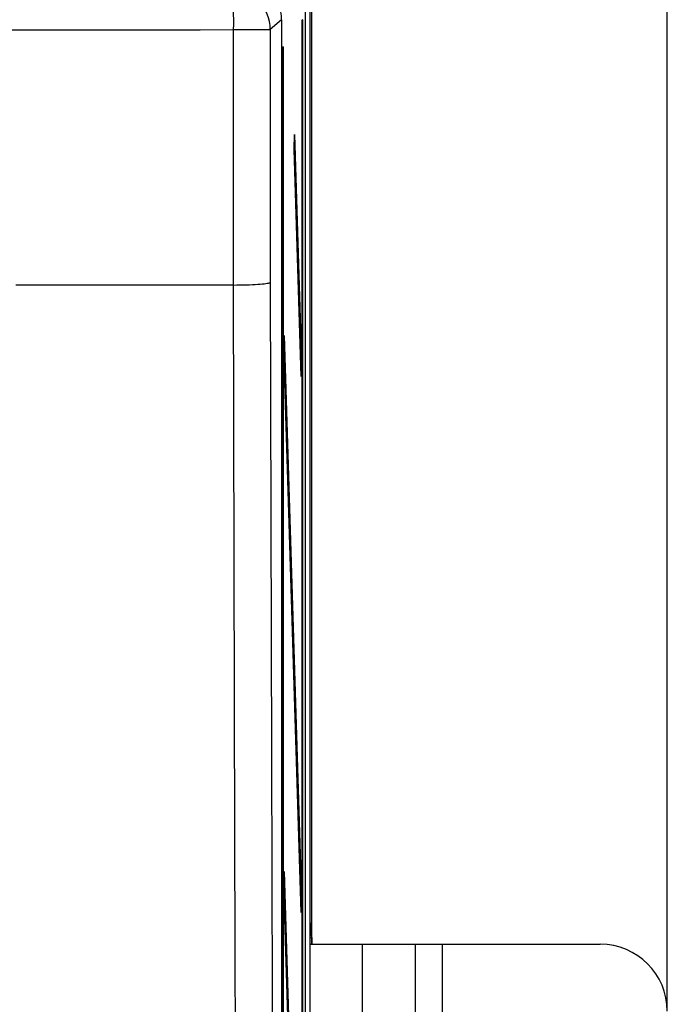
# Paper-space layout 'Blatt3' of a CAD drawing. Header units: millimetres. Extents: x 5 to 418, y 2 to 292.
# Tile 32 of 53: x 116 to 132, y 203 to 227. Entities that reach past the tile are written whole.
import ezdxf

# ---------------------------------------------------------------- set-up
doc = ezdxf.new("R2010")
doc.units = ezdxf.units.MM
doc.layers.add('SLD-0', color=7, linetype='Continuous')
doc.styles.add('SLDTEXTSTYLE0', font='TXT', dxfattribs={"width": 0.605})
doc.dimstyles.new('SLDDIMSTYLE0', dxfattribs={"dimtxt": 3.5, "dimasz": 3.302, "dimexe": 0, "dimexo": 0.0625, "dimgap": 0.875, "dimtad": 1, "dimlfac": 3, "dimrnd": 1e-09, "dimzin": 12, "dimdsep": 46, "dimtxsty": 'SLDTEXTSTYLE0', "dimsah": 1, "dimcen": 0.09, "dimadec": 0, "dimazin": 3, "dimtfac": 1, "dimtofl": 0, "dimtmove": 0, "dimatfit": 3, "dimfxl": 1, "dimfrac": 2, "dimtolj": 1, "dimtzin": 12, "dimarcsym": 0})

# ---------------------------------------------------------------- blocks, each defined once
blk = doc.blocks.new('_D_13')
at = {"layer": 'SLD-0'}
for p, q in [((58.038, 202.488), (58.038, 259.588)), ((132.371, 202.488), (132.371, 259.588)), ((58.038, 258.588), (132.371, 258.588))]:
    blk.add_line(p, q, dxfattribs=at)
for points in [[(58.038, 258.588), (61.34, 258.08), (61.34, 259.096)], [(132.371, 258.588), (129.069, 259.096), (129.069, 258.08)]]:
    blk.add_solid(points, dxfattribs=at)
at = {"layer": 'SLD-0', "insert": (91.194, 263.1), "char_height": 3.5, "attachment_point": 1, "style": 'SLDTEXTSTYLE0'}
blk.add_mtext('223', dxfattribs=at)

psp = doc.layouts.new('Blatt3')

# ---------------------------------------------------------------- linework, layer by layer
at = {"color": 7, "linetype": 'Continuous', "lineweight": 25}
for p, q in [((123.4826, 233.1548), (123.4826, 127.5375)), ((123.538, 204.1548), (123.538, 233.1548)), ((123.3654, 232.9825), (123.3654, 127.6605)), ((122.7812, 227.1522), (122.5007, 226.9121)), ((122.7812, 227.1522), (122.7812, 140.1634)), ((123.304, 227.1548), (123.2961, 227.1548)), ((123.2961, 133.8215), (123.2961, 227.1548)), ((123.304, 227.1548), (123.304, 133.8215)), ((121.5842, 220.5578), (121.5842, 226.9121)), ((121.5842, 226.9121), (122.5007, 226.9121)), ((122.5007, 226.9121), (122.5007, 220.6244)), ((122.8215, 226.4881), (122.8137, 226.4881)), ((122.8137, 141.1548), (122.8137, 226.4881)), ((122.8215, 226.4881), (122.8215, 141.1548)), ((123.0983, 223.9279), (123.1022, 224.3032)), ((123.1022, 224.3032), (123.2765, 218.6548)), ((123.2727, 218.2795), (123.0983, 223.9279)), ((121.5833, 220.5578), (116.174, 220.5578)), ((121.5842, 220.5578), (121.5833, 220.5578)), ((122.8411, 218.9258), (122.845, 219.3011)), ((122.845, 219.3011), (123.2765, 205.3215)), ((123.2727, 204.9462), (122.8411, 218.9258)), ((123.2616, 218.6395), (123.2765, 218.6548)), ((123.2765, 218.6548), (123.2727, 218.2795)), ((122.8411, 205.5925), (122.845, 205.9677)), ((122.845, 205.9677), (123.2765, 191.9881)), ((123.2727, 191.6129), (122.8411, 205.5925)), ((123.2616, 205.3062), (123.2765, 205.3215)), ((123.2765, 205.3215), (123.2727, 204.9462)), ((123.5002, 204.6867), (123.4977, 204.6583)), ((123.4981, 204.6621), (123.4983, 204.665)), ((123.5002, 204.6867), (123.5293, 204.6576)), ((123.4943, 199.2895), (123.4943, 204.3535)), ((123.4943, 204.3244), (123.535, 204.3244)), ((123.535, 204.3244), (123.535, 204.1548)), ((123.4943, 204.1548), (124.7867, 204.1548)), ((124.7867, 204.1548), (124.7867, 155.8215)), ((124.7867, 204.1548), (126.1046, 204.1548)), ((126.1046, 204.1548), (126.1046, 155.8215)), ((126.1046, 204.1548), (126.7713, 204.1548)), ((126.7713, 204.1548), (126.7713, 155.8215)), ((126.7713, 204.1548), (130.7046, 204.1548))]:
    psp.add_line(p, q, dxfattribs=at)
at = {"color": 7, "linetype": 'Continuous', "lineweight": 25, "flags": 128}
for points in [[(121.6492, 196.8912), (121.6437, 198.8733), (121.6216, 206.8019), (121.5833, 220.5578)], [(122.5007, 220.6244), (122.533, 208.8446), (122.5656, 196.9702)]]:
    psp.add_lwpolyline(points, dxfattribs=at)
at = {"color": 7, "linetype": 'Continuous', "lineweight": 25}
for centre, radius, start, end in [((118.3969, 227.1499), 3.1962, 355.73256, 13.79282), ((121.5005, 226.9117), 1.0002, 0.02228, 89.97454), ((123.3626, 204.6577), 0.1667, 322.86603, 359.98072), ((130.7046, 202.4881), 1.6667, 0, 90)]:
    psp.add_arc(centre, radius, start, end, dxfattribs=at)
for centre, major_axis, ratio, start_param, end_param in [((121.781, 227.1519), (0.7599, 0.6506), 0.99964, 5.5753214, 7.145762), ((95.2046, 232.4029), (316.6667, 0), 0.0173999, 4.6289884, 4.7957896), ((123.5001, 204.3535), (0, 0.3333), 0.0174551, 0.2918336, 1.5707963), ((123.5001, 204.3535), (0, 0.3333), 0.0174551, 6.265732, 6.5750189), ((123.5292, 204.3244), (0, 0.3333), 0.0174551, 4.712389, 6.265732)]:
    psp.add_ellipse(centre, major_axis=major_axis, ratio=ratio, start_param=start_param, end_param=end_param, dxfattribs=at)
psp.add_open_spline([(121.5842, 220.5578), (121.6952, 220.5593), (121.9172, 220.5624), (122.2007, 220.5759), (122.4064, 220.5943), (122.4867, 220.6114), (122.4997, 220.6215), (122.5006, 220.6242), (122.5007, 220.6244)], degree=3, knots=[0, 0, 0, 0, 0.2293197, 0.4586288, 0.6882226, 0.9183184, 0.9931614, 1, 1, 1, 1], dxfattribs=at)

# ---------------------------------------------------------------- dimensions: what is measured, and where the dimension line sits
at = {"layer": 'SLD-0'}
dim = psp.add_linear_dim(base=(132.3713, 258.5881), p1=(58.038, 202.4881), p2=(132.3713, 202.4881), dimstyle='SLDDIMSTYLE0', dxfattribs=at)
dim.commit()
dim.dimension.update_dxf_attribs({"geometry": '_D_13', "text_midpoint": (95.2046, 258.5881), "dimtype": 160})

doc.saveas('drawing.dxf')
